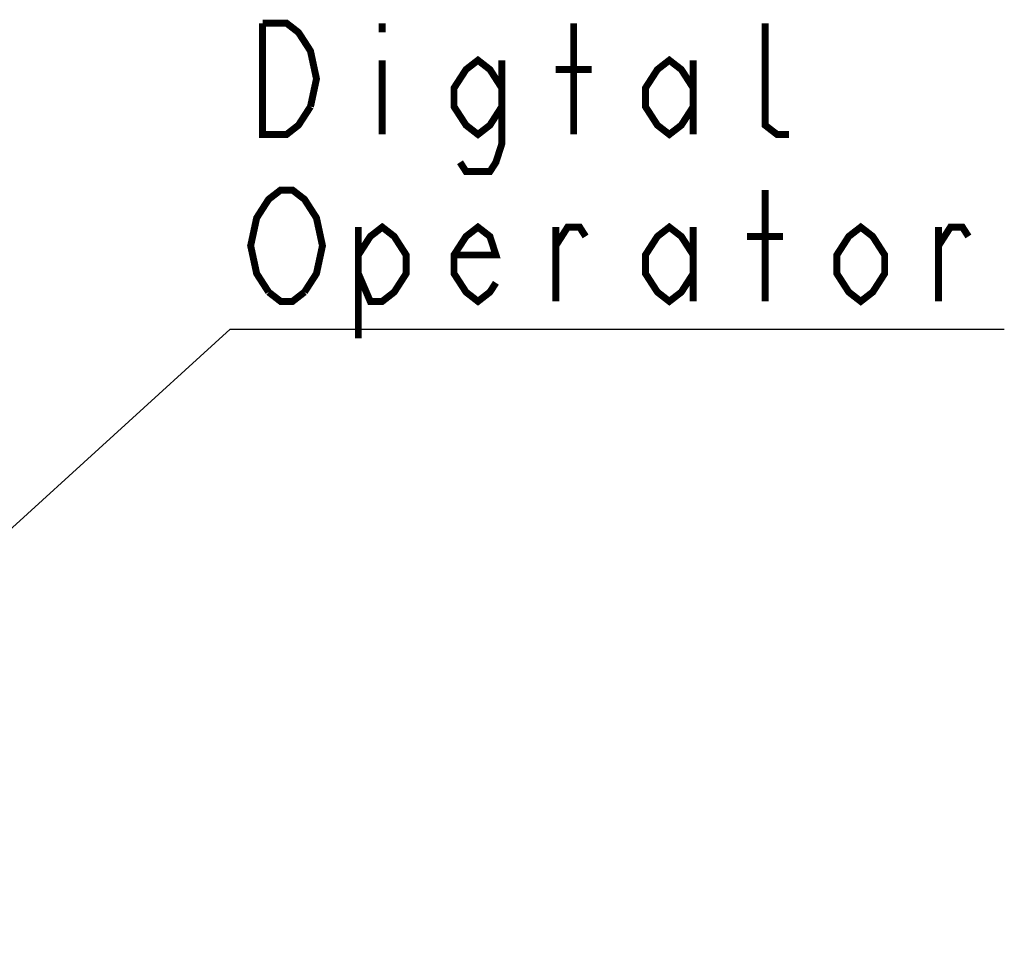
# Model space of a CAD drawing. Extents: x 29 to 422, y -226 to 287.
# Tile 58 of 63: x 206 to 235, y 153 to 179. Entities that reach past the tile are written whole.
import ezdxf

# ---------------------------------------------------------------- set-up
doc = ezdxf.new("R2010")
doc.units = 0
doc.header["$LTSCALE"] = 23.1
doc.layers.add('ALL_NOTE', color=7, linetype='CONTINUOUS')

msp = doc.modelspace()

# ---------------------------------------------------------------- linework, layer by layer
at = {"layer": 'ALL_NOTE', "color": 2, "linetype": 'CONTINUOUS'}
for p, q in [((193.131, 153.091), (212.235, 170.493)), ((212.235, 170.493), (212.485, 170.493)), ((212.485, 170.493), (234.501, 170.493))]:
    msp.add_line(p, q, dxfattribs=at)
at = {"layer": 'ALL_NOTE', "color": 2, "linetype": 'CONTINUOUS', "const_width": 0.2}
for points in [[(213.173, 179.293), (213.861, 179.293), (214.204, 179.027), (214.377, 178.76), (214.549, 178.493), (214.721, 177.693), (214.549, 176.893)], [(214.549, 176.893), (214.204, 176.36), (213.861, 176.093), (213.173, 176.093), (213.173, 179.293)], [(216.613, 179.293), (216.613, 179.027)], [(222.117, 176.093), (222.117, 179.293)], [(228.309, 176.093), (227.965, 176.093), (227.62, 176.36), (227.62, 179.293)], [(216.613, 178.227), (216.613, 176.093)], [(220.052, 176.893), (219.709, 176.36), (219.365, 176.093), (219.021, 176.36), (218.676, 176.893), (218.676, 177.427), (219.021, 177.96), (219.365, 178.227), (219.709, 177.96), (220.052, 177.427)], [(220.052, 178.227), (220.052, 175.827), (219.881, 175.293), (219.709, 175.027), (219.021, 175.027), (218.849, 175.293)], [(225.557, 176.893), (225.213, 176.36), (224.868, 176.093), (224.525, 176.36), (224.181, 176.893), (224.181, 177.427), (224.525, 177.96), (224.868, 178.227), (225.213, 177.96), (225.557, 177.427)], [(225.557, 178.227), (225.557, 176.093)], [(221.601, 177.96), (222.633, 177.96)], [(213.345, 171.56), (213.001, 172.093), (212.829, 172.893), (213.001, 173.693), (213.173, 173.96), (213.345, 174.227), (213.689, 174.493), (214.033, 174.493), (214.377, 174.227), (214.549, 173.96), (214.721, 173.693), (214.893, 172.893), (214.721, 172.093), (214.377, 171.56)], [(227.62, 171.293), (227.62, 174.493)], [(215.925, 172.627), (216.268, 173.16), (216.613, 173.427), (216.957, 173.16), (217.3, 172.627), (217.3, 172.093), (216.957, 171.56), (216.613, 171.293), (216.268, 171.293), (215.925, 172.093)], [(215.925, 173.427), (215.925, 170.227)], [(219.881, 171.827), (219.709, 171.56), (219.365, 171.293), (219.021, 171.56), (218.676, 172.093), (218.676, 172.627), (219.021, 173.16), (219.365, 173.427), (219.709, 173.16), (219.881, 172.627), (218.676, 172.627)], [(221.601, 172.893), (221.944, 173.427), (222.289, 173.427), (222.46, 173.16)], [(221.601, 171.293), (221.601, 173.427)], [(225.557, 172.093), (225.213, 171.56), (224.868, 171.293), (224.525, 171.56), (224.181, 172.093), (224.181, 172.627), (224.525, 173.16), (224.868, 173.427), (225.213, 173.16), (225.557, 172.627)], [(225.557, 173.427), (225.557, 171.293)], [(231.06, 172.093), (230.717, 171.56), (230.373, 171.293), (230.028, 171.56), (229.685, 172.093), (229.685, 172.627), (230.028, 173.16), (230.373, 173.427), (230.717, 173.16), (231.06, 172.627), (231.06, 172.093)], [(232.609, 172.893), (232.952, 173.427), (233.297, 173.427), (233.468, 173.16)], [(232.609, 171.293), (232.609, 173.427)], [(227.105, 173.16), (228.136, 173.16)], [(214.377, 171.56), (214.033, 171.293), (213.689, 171.293), (213.345, 171.56)]]:
    msp.add_lwpolyline(points, dxfattribs=at)

doc.saveas('drawing.dxf')
